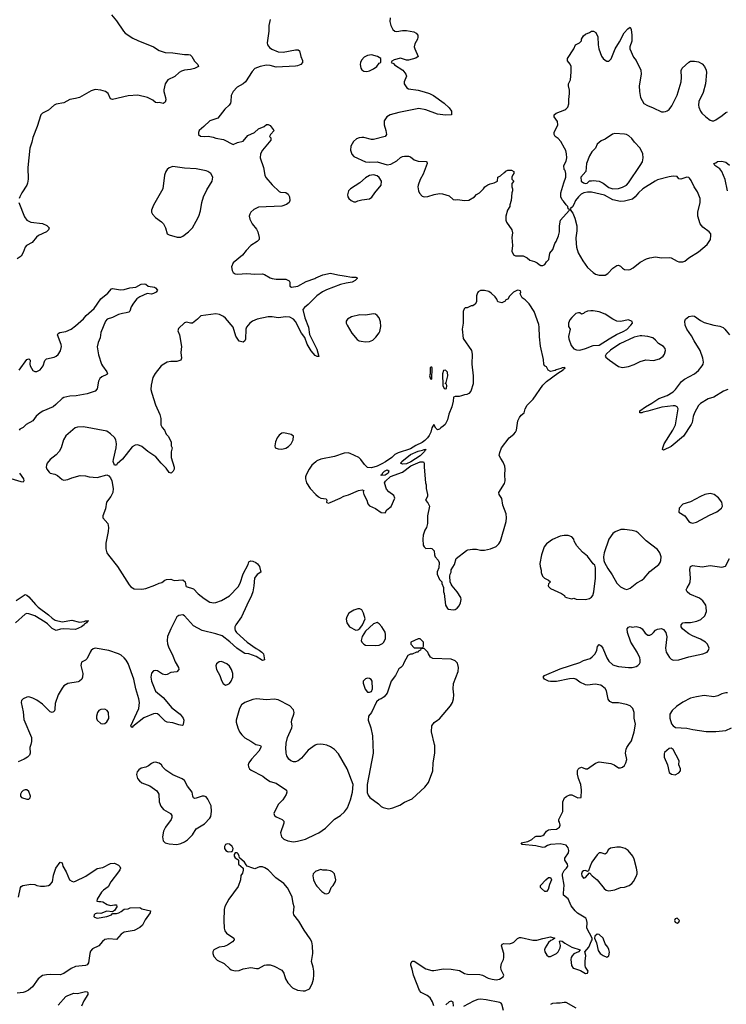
# Model space of a CAD drawing. Header units: inches. Extents: x 1449094 to 1618372, y 389908 to 534307.
# Tile 110 of 256: x 1506955 to 1514216, y 437329 to 447450. Entities that reach past the tile are written whole.
import ezdxf

# ---------------------------------------------------------------- set-up
doc = ezdxf.new("R2010")
doc.units = ezdxf.units.IN
doc.header["$MEASUREMENT"] = 0
for name, color, linetype in [('B5403', 7, 'Continuous'), ('B5404', 7, 'Continuous'), ('B5413', 7, 'Continuous'), ('B5414', 7, 'Continuous')]:
    doc.layers.add(name, color=color, linetype=linetype)

msp = doc.modelspace()

# ---------------------------------------------------------------- linework, layer by layer
at = {"layer": 'B5403', "color": 5}
for points, elevation in [([(1507069, 440000), (1507060, 439970), (1507064, 439910), (1507057, 439890), (1507035, 439870), (1507000, 439850), (1506938, 439822)], 640), ([(1509386, 440000), (1509430, 439990), (1509436, 439975), (1509412, 439930), (1509338, 439850), (1509309, 439810), (1509302, 439790), (1509306, 439770), (1509316, 439750), (1509334, 439734), (1509455, 439675), (1509490, 439643), (1509530, 439619), (1509590, 439601), (1509696, 439530), (1509701, 439510), (1509694, 439486), (1509658, 439430), (1509610, 439382), (1509568, 439290), (1509575, 439270), (1509590, 439257), (1509652, 439230), (1509671, 439211), (1509671, 439190), (1509634, 439090), (1509644, 439050), (1509670, 439028), (1509710, 439010), (1509770, 439000), (1509810, 439005), (1509892, 439028), (1510000, 439077)], 660), ([(1510000, 439996), (1509990, 439992), (1509918, 439942), (1509850, 439858), (1509816, 439830), (1509790, 439821), (1509770, 439821), (1509742, 439830), (1509722, 439850), (1509702, 439882), (1509694, 439910), (1509689, 439970), (1509692, 440000)], 660), ([(1506944, 438430), (1506965, 438530), (1506970, 438539), (1506989, 438550), (1507070, 438563), (1507110, 438561), (1507131, 438551), (1507170, 438543), (1507210, 438543), (1507250, 438551), (1507270, 438561), (1507291, 438589), (1507304, 438656), (1507328, 438730), (1507370, 438791), (1507390, 438782), (1507399, 438750), (1507433, 438690), (1507468, 438610), (1507490, 438593), (1507509, 438589), (1507530, 438594), (1507634, 438646), (1507750, 438726), (1507810, 438736), (1507890, 438775), (1507930, 438781), (1507970, 438759), (1507985, 438745), (1507991, 438730), (1507985, 438710), (1507972, 438690), (1507893, 438587), (1507865, 438535), (1507818, 438502), (1507797, 438483), (1507751, 438410), (1507748, 438390), (1507770, 438384), (1507790, 438387), (1507810, 438383), (1507854, 438354), (1507890, 438344), (1507930, 438353), (1507951, 438351), (1507955, 438330), (1507930, 438294), (1507910, 438279), (1507850, 438285), (1507790, 438262), (1507750, 438265), (1507730, 438258), (1507719, 438250), (1507718, 438230), (1507725, 438225), (1507750, 438216), (1507850, 438233), (1507899, 438250), (1507910, 438261), (1507950, 438263), (1507973, 438270), (1507998, 438282), (1508030, 438307), (1508070, 438311), (1508090, 438319), (1508190, 438323), (1508211, 438311), (1508298, 438290), (1508295, 438270), (1508243, 438197), (1508216, 438143), (1508190, 438120), (1508130, 438089), (1508030, 438070), (1507999, 438050), (1507950, 437996), (1507870, 438002), (1507830, 437994), (1507806, 437974), (1507770, 437931), (1507702, 437898), (1507684, 437876), (1507675, 437850), (1507664, 437756), (1507650, 437735), (1507632, 437728), (1507530, 437718), (1507484, 437696), (1507410, 437647), (1507370, 437632), (1507270, 437636), (1507230, 437633), (1507190, 437624), (1507144, 437590), (1507086, 437510), (1507045, 437475), (1507010, 437456), (1506990, 437450), (1506930, 437445)], 640), ([(1510000, 438696), (1509971, 438669), (1509967, 438650), (1509975, 438610), (1509991, 438570), (1510000, 438557)], 660), ([(1507350, 437319), (1507430, 437408), (1507450, 437420), (1507510, 437444), (1507550, 437439), (1507630, 437459), (1507650, 437457), (1507656, 437450), (1507654, 437430), (1507614, 437366), (1507589, 437310)], 640)]:
    msp.add_lwpolyline(points, dxfattribs=dict(at, elevation=elevation))
at = {"layer": 'B5403', "color": 5, "elevation": 660}
for points in [[(1508350, 439818), (1508330, 439815), (1508310, 439805), (1508280, 439780), (1508252, 439768), (1508204, 439756), (1508180, 439740), (1508163, 439717), (1508157, 439690), (1508165, 439650), (1508185, 439625), (1508210, 439605), (1508293, 439573), (1508364, 439524), (1508384, 439490), (1508388, 439410), (1508404, 439364), (1508433, 439333), (1508505, 439290), (1508518, 439270), (1508519, 439250), (1508513, 439230), (1508455, 439150), (1508432, 439108), (1508422, 439050), (1508430, 439010), (1508450, 438990), (1508490, 438977), (1508570, 438973), (1508610, 438982), (1508650, 438999), (1508681, 439019), (1508730, 439071), (1508770, 439131), (1508856, 439184), (1508910, 439241), (1508919, 439261), (1508926, 439310), (1508923, 439370), (1508890, 439438), (1508870, 439461), (1508850, 439468), (1508830, 439468), (1508769, 439449), (1508750, 439446), (1508742, 439450), (1508733, 439470), (1508729, 439510), (1508679, 439570), (1508649, 439630), (1508626, 439646), (1508530, 439689), (1508457, 439737), (1508427, 439767), (1508413, 439790), (1508390, 439809)], [(1507010, 439535), (1506992, 439528), (1506973, 439510), (1506965, 439490), (1506965, 439470), (1506974, 439454), (1507030, 439436), (1507050, 439437), (1507063, 439450), (1507066, 439470), (1507050, 439516), (1507030, 439533)], [(1509090, 438979), (1509071, 438970), (1509061, 438950), (1509060, 438930), (1509073, 438910), (1509090, 438898), (1509105, 438895), (1509130, 438898), (1509139, 438901), (1509147, 438913), (1509150, 438930), (1509140, 438950), (1509110, 438975)], [(1509190, 438886), (1509170, 438885), (1509159, 438870), (1509160, 438850), (1509170, 438835), (1509198, 438818), (1509203, 438810), (1509204, 438770), (1509250, 438730), (1509252, 438708), (1509244, 438676), (1509227, 438653), (1509223, 438610), (1509200, 438540), (1509105, 438410), (1509065, 438335), (1509056, 438304), (1509052, 438192), (1509055, 438110), (1509063, 438083), (1509081, 438061), (1509156, 438010), (1509159, 437990), (1509141, 437970), (1509090, 437936), (1509056, 437924), (1509005, 437915), (1508951, 437890), (1508939, 437870), (1508939, 437850), (1508950, 437822), (1508984, 437784), (1509055, 437750), (1509113, 437693), (1509130, 437684), (1509170, 437674), (1509210, 437677), (1509250, 437693), (1509330, 437708), (1509390, 437696), (1509410, 437698), (1509470, 437731), (1509490, 437736), (1509530, 437735), (1509570, 437721), (1509650, 437679), (1509671, 437650), (1509687, 437590), (1509711, 437550), (1509760, 437500), (1509810, 437475), (1509867, 437467), (1509890, 437468), (1509932, 437488), (1509961, 437539), (1509973, 437587), (1509978, 437630), (1509977, 437670), (1509971, 437710), (1509955, 437770), (1509969, 437850), (1509963, 437930), (1509956, 437970), (1509941, 438001), (1509878, 438090), (1509825, 438185), (1509773, 438250), (1509769, 438270), (1509777, 438330), (1509766, 438366), (1509756, 438430), (1509736, 438476), (1509707, 438527), (1509670, 438570), (1509589, 438630), (1509510, 438710), (1509473, 438733), (1509450, 438741), (1509419, 438741), (1509370, 438723), (1509350, 438727), (1509294, 438750), (1509281, 438761), (1509267, 438790), (1509215, 438835), (1509210, 438855), (1509198, 438878)]]:
    msp.add_lwpolyline(points, close=True, dxfattribs=at)
at = {"layer": 'B5404', "color": 5}
for points, elevation in [([(1507898, 447498), (1507950, 447439), (1508022, 447330), (1508039, 447310), (1508119, 447259), (1508170, 447234), (1508330, 447172), (1508390, 447134), (1508421, 447121), (1508450, 447112), (1508530, 447109), (1508649, 447091), (1508690, 447093), (1508707, 447087), (1508723, 447070), (1508750, 447023), (1508785, 446990), (1508791, 446970), (1508750, 446947), (1508710, 446938), (1508650, 446932), (1508618, 446922), (1508593, 446907), (1508550, 446867), (1508477, 446830), (1508451, 446790), (1508435, 446730), (1508435, 446710), (1508453, 446650), (1508456, 446625), (1508450, 446602), (1508430, 446589), (1508390, 446597), (1508370, 446594), (1508350, 446599), (1508322, 446622), (1508270, 446650), (1508170, 446675), (1508070, 446668), (1507908, 446628), (1507890, 446636), (1507864, 446690), (1507838, 446710), (1507790, 446725), (1507730, 446731), (1507690, 446718), (1507569, 446649), (1507530, 446638), (1507470, 446629), (1507410, 446596), (1507330, 446581), (1507310, 446572), (1507250, 446519), (1507191, 446489), (1507171, 446470), (1507134, 446350), (1507090, 446238), (1507081, 446190), (1507059, 446130), (1507039, 445930), (1507042, 445810), (1507036, 445770), (1507028, 445750), (1506976, 445670), (1506957, 445630), (1506951, 445610)], 620), ([(1509530, 447450), (1509514, 447390), (1509514, 447330), (1509497, 447210), (1509501, 447190), (1509523, 447163), (1509547, 447147), (1509610, 447120), (1509664, 447116), (1509790, 447141), (1509818, 447138), (1509831, 447130), (1509843, 447070), (1509861, 447030), (1509861, 447010), (1509845, 446990), (1509810, 446975), (1509788, 446972), (1509590, 446963), (1509530, 446979), (1509490, 446981), (1509427, 446970), (1509371, 446949), (1509343, 446917), (1509276, 446810), (1509251, 446790), (1509190, 446756), (1509149, 446710), (1509129, 446670), (1509126, 446610), (1509120, 446590), (1509109, 446571), (1509062, 446530), (1508990, 446439), (1508908, 446410), (1508849, 446351), (1508798, 446310), (1508791, 446291), (1508793, 446270), (1508813, 446253), (1508850, 446248), (1508893, 446253), (1508943, 446243), (1508970, 446231), (1509050, 446218), (1509150, 446165), (1509194, 446186), (1509250, 446201), (1509301, 446259), (1509369, 446290), (1509410, 446326), (1509468, 446350), (1509490, 446372), (1509510, 446372), (1509530, 446362), (1509560, 446320), (1509571, 446310), (1509532, 446270), (1509522, 446250), (1509535, 446235), (1509536, 446210), (1509451, 446110), (1509431, 446070), (1509425, 446030), (1509462, 445930), (1509476, 445850), (1509486, 445826), (1509550, 445751), (1509622, 445682), (1509636, 445676), (1509690, 445673), (1509715, 445655), (1509727, 445630), (1509731, 445590), (1509726, 445570), (1509698, 445550), (1509648, 445532), (1509410, 445522), (1509362, 445498), (1509331, 445470), (1509319, 445450), (1509315, 445430), (1509320, 445400), (1509343, 445350), (1509390, 445296), (1509404, 445270), (1509417, 445210), (1509415, 445190), (1509395, 445170), (1509330, 445130), (1509282, 445078), (1509244, 445030), (1509150, 444949), (1509131, 444910), (1509138, 444870), (1509150, 444850), (1509170, 444838), (1509194, 444834), (1509290, 444840), (1509370, 444835), (1509450, 444837), (1509470, 444832), (1509530, 444797), (1509550, 444790), (1509590, 444784), (1509690, 444783), (1509726, 444766), (1509731, 444750), (1509731, 444710), (1509750, 444699), (1509813, 444710), (1509900, 444760), (1509987, 444790), (1510000, 444796)], 640), ([(1506948, 445570), (1507004, 445424), (1507030, 445388), (1507070, 445370), (1507190, 445355), (1507235, 445335), (1507258, 445310), (1507251, 445290), (1507231, 445270), (1507149, 445231), (1507127, 445213), (1507082, 445158), (1507024, 445130), (1507011, 445110), (1506990, 445055), (1506970, 445019), (1506928, 444990)], 620), ([(1506950, 443847), (1507030, 443958), (1507050, 443962), (1507062, 443950), (1507058, 443910), (1507063, 443890), (1507090, 443845), (1507110, 443833), (1507130, 443832), (1507164, 443850), (1507197, 443890), (1507215, 443945), (1507230, 443965), (1507310, 443979), (1507329, 443990), (1507351, 444009), (1507375, 444045), (1507386, 444090), (1507383, 444110), (1507344, 444210), (1507350, 444225), (1507367, 444233), (1507430, 444245), (1507483, 444270), (1507530, 444304), (1507610, 444376), (1507638, 444410), (1507720, 444480), (1507790, 444579), (1507860, 444640), (1507897, 444683), (1507910, 444687), (1507990, 444674), (1508030, 444676), (1508087, 444693), (1508150, 444699), (1508204, 444730), (1508235, 444735), (1508252, 444730), (1508274, 444710), (1508340, 444700), (1508350, 444694), (1508371, 444670), (1508358, 444650), (1508330, 444634), (1508310, 444629), (1508264, 444636), (1508190, 444601), (1508159, 444581), (1508124, 444536), (1508102, 444498), (1508087, 444453), (1508077, 444443), (1508050, 444435), (1508010, 444431), (1507970, 444419), (1507910, 444389), (1507854, 444370), (1507836, 444350), (1507790, 444234), (1507782, 444178), (1507761, 444130), (1507753, 444087), (1507764, 444004), (1507796, 443910), (1507805, 443890), (1507850, 443830), (1507856, 443810), (1507850, 443803), (1507800, 443780), (1507780, 443760), (1507766, 443734), (1507750, 443655), (1507730, 443630), (1507650, 443603), (1507536, 443584), (1507470, 443580), (1507410, 443565), (1507390, 443555), (1507327, 443493), (1507298, 443470), (1507193, 443427), (1507166, 443410), (1507126, 443374), (1507090, 443327), (1507023, 443290), (1506990, 443259), (1506958, 443242), (1506950, 443229)], 620), ([(1510000, 444602), (1509919, 444521), (1509881, 444490), (1509865, 444470), (1509884, 444384), (1509924, 444290), (1509934, 444214), (1510000, 444082)], 640), ([(1510000, 443994), (1509990, 443999), (1509950, 444045), (1509910, 444114), (1509884, 444184), (1509850, 444228), (1509790, 444348), (1509769, 444370), (1509730, 444393), (1509690, 444396), (1509610, 444385), (1509550, 444395), (1509510, 444395), (1509396, 444370), (1509346, 444350), (1509320, 444330), (1509287, 444290), (1509279, 444270), (1509275, 444165), (1509270, 444148), (1509250, 444135), (1509210, 444146), (1509177, 444197), (1509150, 444290), (1509070, 444383), (1509050, 444400), (1509010, 444418), (1508970, 444425), (1508815, 444405), (1508782, 444370), (1508732, 444330), (1508710, 444329), (1508670, 444342), (1508650, 444334), (1508586, 444274), (1508581, 444250), (1508596, 444210), (1508618, 444090), (1508610, 444030), (1508618, 443970), (1508611, 443950), (1508570, 443935), (1508510, 443935), (1508472, 443928), (1508436, 443910), (1508410, 443890), (1508346, 443814), (1508325, 443770), (1508306, 443694), (1508304, 443650), (1508312, 443612), (1508350, 443490), (1508394, 443390), (1508404, 443350), (1508405, 443285), (1508418, 443258), (1508442, 443230), (1508462, 443190), (1508482, 443170), (1508511, 443110), (1508512, 443070), (1508522, 443050), (1508511, 443009), (1508511, 442950), (1508542, 442850), (1508542, 442830), (1508532, 442810), (1508512, 442790), (1508490, 442795), (1508460, 442840), (1508410, 442890), (1508355, 442955), (1508273, 443010), (1508210, 443062), (1508170, 443078), (1508143, 443077), (1508110, 443058), (1508010, 442932), (1507957, 442883), (1507950, 442869), (1507930, 442869), (1507917, 442910), (1507918, 442930), (1507945, 443050), (1507950, 443090), (1507943, 443130), (1507930, 443155), (1507890, 443194), (1507850, 443220), (1507610, 443263), (1507550, 443261), (1507526, 443254), (1507429, 443171), (1507407, 443130), (1507383, 443050), (1507361, 443010), (1507330, 442976), (1507269, 442930), (1507239, 442890), (1507230, 442870), (1507229, 442850), (1507235, 442830), (1507257, 442797), (1507270, 442788), (1507317, 442777), (1507343, 442763), (1507390, 442724), (1507410, 442717), (1507450, 442723), (1507490, 442740), (1507577, 442763), (1507630, 442762), (1507670, 442750), (1507750, 442744), (1507851, 442771), (1507870, 442762), (1507890, 442742), (1507903, 442710), (1507915, 442630), (1507913, 442590), (1507891, 442550), (1507846, 442490), (1507838, 442422), (1507811, 442350), (1507811, 442330), (1507860, 442270), (1507869, 442230), (1507866, 442190), (1507841, 442070), (1507840, 442010), (1507852, 441970), (1507867, 441947), (1507962, 441830), (1508080, 441640), (1508099, 441619), (1508130, 441599), (1508210, 441596), (1508250, 441603), (1508344, 441636), (1508390, 441659), (1508415, 441665), (1508448, 441690), (1508465, 441695), (1508510, 441699), (1508544, 441684), (1508630, 441692), (1508654, 441670), (1508661, 441630), (1508665, 441625), (1508740, 441600), (1508790, 441549), (1508850, 441500), (1508910, 441462), (1508950, 441454), (1508970, 441458), (1509030, 441478), (1509110, 441528), (1509199, 441621), (1509221, 441659), (1509250, 441753), (1509302, 441850), (1509310, 441878), (1509330, 441887), (1509350, 441883), (1509382, 441870), (1509398, 441858), (1509421, 441830), (1509434, 441770), (1509394, 441746), (1509368, 441710), (1509361, 441630), (1509350, 441568), (1509338, 441530), (1509288, 441432), (1509236, 441310), (1509176, 441230), (1509166, 441210), (1509165, 441190), (1509170, 441170), (1509184, 441150), (1509292, 441050), (1509385, 440985), (1509417, 440970), (1509445, 440950), (1509459, 440930), (1509470, 440869), (1509450, 440863), (1509384, 440904), (1509310, 440930), (1509270, 440936), (1509250, 440945), (1509185, 440990), (1509115, 441055), (1509035, 441115), (1508970, 441137), (1508830, 441170), (1508740, 441220), (1508650, 441323), (1508630, 441332), (1508590, 441326), (1508569, 441310), (1508507, 441190), (1508474, 441110), (1508470, 441070), (1508475, 441035), (1508485, 441005), (1508530, 440910), (1508553, 440850), (1508586, 440790), (1508590, 440770), (1508570, 440746), (1508510, 440738), (1508470, 440718), (1508450, 440714), (1508423, 440723), (1508370, 440756), (1508350, 440760), (1508330, 440757), (1508309, 440731), (1508304, 440690), (1508310, 440650), (1508350, 440549), (1508430, 440483), (1508518, 440378), (1508603, 440310), (1508634, 440270), (1508641, 440250), (1508634, 440206), (1508630, 440198), (1508624, 440196), (1508590, 440200), (1508530, 440222), (1508470, 440230), (1508450, 440240), (1508390, 440300), (1508370, 440313), (1508350, 440319), (1508330, 440315), (1508230, 440272), (1508117, 440183), (1508110, 440173), (1508100, 440180), (1508098, 440190), (1508178, 440370), (1508187, 440430), (1508181, 440470), (1508149, 440570), (1508128, 440670), (1508070, 440832), (1508050, 440867), (1508030, 440890), (1507997, 440917), (1507970, 440932), (1507870, 440964), (1507731, 440989), (1507710, 440983), (1507690, 440965), (1507680, 440950), (1507650, 440884), (1507630, 440865), (1507590, 440846), (1507585, 440810), (1507604, 440730), (1507602, 440690), (1507593, 440670), (1507571, 440650), (1507556, 440644), (1507450, 440627), (1507410, 440604), (1507390, 440579), (1507351, 440510), (1507319, 440421), (1507316, 440364), (1507313, 440347), (1507304, 440336), (1507290, 440329), (1507270, 440336), (1507190, 440414), (1507130, 440456), (1507090, 440477), (1507050, 440489), (1507030, 440486), (1506992, 440468), (1506973, 440450), (1506972, 440430), (1506990, 440336), (1506998, 440258), (1507077, 440070), (1507078, 440030), (1507069, 440000)], 640), ([(1510000, 442906), (1509959, 442870), (1509930, 442830), (1509898, 442770), (1509893, 442750), (1509891, 442730), (1509903, 442690), (1509939, 442630), (1510000, 442570)], 660), ([(1506952, 442790), (1506995, 442730), (1506999, 442710), (1506996, 442704), (1506990, 442697), (1506970, 442701), (1506790, 442753)], 620), ([(1506919, 441481), (1507010, 441540), (1507030, 441535), (1507050, 441517), (1507117, 441437), (1507145, 441410), (1507250, 441333), (1507290, 441297), (1507319, 441279), (1507390, 441261), (1507490, 441276), (1507570, 441258), (1507617, 441263), (1507632, 441272), (1507662, 441270), (1507653, 441267), (1507643, 441250), (1507622, 441238), (1507617, 441230), (1507591, 441210), (1507530, 441182), (1507410, 441190), (1507375, 441185), (1507330, 441171), (1507290, 441191), (1507241, 441241), (1507218, 441258), (1507110, 441322), (1507050, 441344), (1507030, 441346), (1507010, 441340), (1506911, 441250)], 620), ([(1509692, 440000), (1509693, 440013), (1509707, 440070), (1509752, 440170), (1509755, 440190), (1509748, 440228), (1509752, 440252), (1509774, 440310), (1509777, 440330), (1509770, 440356), (1509730, 440397), (1509610, 440457), (1509570, 440465), (1509490, 440460), (1509390, 440468), (1509350, 440462), (1509269, 440431), (1509233, 440407), (1509213, 440370), (1509181, 440250), (1509181, 440230), (1509197, 440170), (1509215, 440130), (1509238, 440098), (1509269, 440069), (1509330, 440035), (1509381, 440001), (1509386, 440000)], 660)]:
    msp.add_lwpolyline(points, dxfattribs=dict(at, elevation=elevation))
for points, elevation in [([(1508530, 445942), (1508490, 445927), (1508470, 445909), (1508457, 445890), (1508442, 445850), (1508427, 445710), (1508330, 445542), (1508311, 445490), (1508311, 445470), (1508319, 445450), (1508350, 445415), (1508412, 445372), (1508434, 445350), (1508453, 445310), (1508471, 445250), (1508490, 445237), (1508575, 445215), (1508610, 445215), (1508630, 445224), (1508690, 445269), (1508730, 445309), (1508770, 445377), (1508795, 445430), (1508814, 445486), (1508827, 445570), (1508843, 445630), (1508878, 445702), (1508934, 445790), (1508941, 445830), (1508919, 445870), (1508890, 445890), (1508870, 445896), (1508770, 445918), (1508650, 445922)], 640), ([(1509670, 443202), (1509650, 443199), (1509620, 443180), (1509601, 443150), (1509583, 443110), (1509578, 443070), (1509582, 443050), (1509610, 443038), (1509650, 443035), (1509690, 443047), (1509717, 443063), (1509745, 443090), (1509765, 443130), (1509769, 443169), (1509746, 443186)], 660), ([(1509030, 440854), (1509005, 440850), (1508979, 440830), (1508971, 440809), (1508979, 440770), (1509011, 440710), (1509030, 440658), (1509047, 440627), (1509070, 440611), (1509090, 440615), (1509110, 440627), (1509130, 440651), (1509147, 440693), (1509147, 440730), (1509131, 440770), (1509110, 440804), (1509083, 440830)], 660), ([(1507830, 440361), (1507790, 440359), (1507770, 440349), (1507755, 440330), (1507744, 440290), (1507744, 440270), (1507751, 440250), (1507790, 440216), (1507810, 440211), (1507830, 440217), (1507850, 440231), (1507870, 440265), (1507869, 440329), (1507854, 440350)], 660)]:
    msp.add_lwpolyline(points, close=True, dxfattribs=dict(at, elevation=elevation))
at = {"layer": 'B5413', "color": 5}
for points, elevation in [([(1510000, 439077), (1510030, 439090), (1510099, 439141), (1510190, 439232), (1510251, 439269), (1510293, 439307), (1510323, 439350), (1510353, 439430), (1510375, 439510), (1510382, 439590), (1510320, 439750), (1510230, 439905), (1510189, 439949), (1510150, 439976), (1510110, 439994), (1510074, 440000)], 660), ([(1510013, 440000), (1510010, 440000), (1510000, 439996)], 660), ([(1510584, 440000), (1510587, 439910), (1510526, 439590), (1510525, 439505), (1510537, 439477), (1510555, 439455), (1510641, 439390), (1510670, 439363), (1510690, 439351), (1510730, 439341), (1510750, 439339), (1510790, 439347), (1510863, 439377), (1510910, 439406), (1510990, 439441), (1511119, 439561), (1511155, 439610), (1511200, 439730), (1511204, 439810), (1511222, 439910), (1511222, 439990), (1511219, 440000)], 660), ([(1511210, 437313), (1511196, 437356), (1511175, 437395), (1511141, 437421), (1511081, 437450), (1511063, 437470), (1511001, 437630), (1510989, 437689), (1510975, 437730), (1510975, 437750), (1510990, 437772), (1511010, 437771), (1511130, 437695), (1511190, 437675), (1511210, 437675), (1511310, 437695), (1511390, 437691), (1511476, 437676), (1511526, 437646), (1511558, 437638), (1511684, 437636), (1511710, 437628), (1511770, 437599), (1511810, 437588), (1511850, 437582), (1511887, 437587), (1511922, 437610), (1511929, 437630), (1511904, 437684), (1511901, 437710), (1511908, 437750), (1511927, 437790), (1511932, 437810), (1511930, 437850), (1511907, 437930), (1511913, 437947), (1511930, 437955), (1511989, 437951), (1512020, 437960), (1512033, 437967), (1512070, 438005), (1512090, 438016), (1512110, 438016), (1512228, 437988), (1512268, 437988), (1512330, 438007), (1512410, 438022), (1512454, 438010), (1512432, 437990), (1512415, 437985), (1512390, 437965), (1512356, 437910), (1512348, 437890), (1512351, 437870), (1512373, 437833), (1512390, 437819), (1512410, 437822), (1512470, 437852), (1512490, 437869), (1512510, 437910), (1512512, 437932), (1512504, 437976), (1512510, 437982), (1512530, 437979), (1512556, 437956), (1512630, 437917), (1512716, 437890), (1512699, 437870), (1512651, 437849), (1512632, 437828), (1512623, 437810), (1512620, 437790), (1512627, 437727), (1512642, 437702), (1512656, 437696), (1512717, 437677), (1512770, 437645), (1512791, 437650), (1512798, 437670), (1512771, 437710), (1512767, 437727), (1512766, 437774), (1512773, 437830), (1512764, 437870), (1512804, 437916), (1512830, 437982), (1512838, 437990), (1512838, 438010), (1512784, 438110), (1512787, 438170), (1512781, 438201), (1512774, 438214), (1512687, 438267), (1512664, 438290), (1512621, 438341), (1512592, 438412), (1512544, 438450), (1512542, 438470), (1512552, 438552), (1512532, 438648), (1512532, 438670), (1512550, 438706), (1512576, 438730), (1512587, 438750), (1512584, 438770), (1512557, 438810), (1512556, 438830), (1512594, 438886), (1512597, 438910), (1512590, 438939), (1512570, 438965), (1512510, 438980), (1512409, 438971), (1512379, 438961), (1512350, 438944), (1512330, 438941), (1512258, 438958), (1512118, 438970), (1512109, 438990), (1512176, 439004), (1512217, 439023), (1512250, 439050), (1512264, 439056), (1512310, 439058), (1512330, 439065), (1512345, 439075), (1512370, 439108), (1512390, 439122), (1512413, 439127), (1512470, 439130), (1512501, 439150), (1512509, 439170), (1512502, 439202), (1512495, 439210), (1512495, 439230), (1512535, 439310), (1512535, 439410), (1512555, 439450), (1512578, 439470), (1512610, 439481), (1512630, 439481), (1512690, 439452), (1512726, 439454), (1512729, 439531), (1512721, 439590), (1512697, 439650), (1512686, 439694), (1512689, 439731), (1512695, 439745), (1512705, 439755), (1512730, 439765), (1512770, 439751), (1512790, 439751), (1512872, 439808), (1512910, 439821), (1513030, 439804), (1513065, 439790), (1513110, 439761), (1513130, 439758), (1513150, 439765), (1513170, 439785), (1513185, 439810), (1513196, 439844), (1513182, 439910), (1513186, 439950), (1513193, 439970), (1513216, 440000)], 640), ([(1510000, 438557), (1510010, 438543), (1510061, 438490), (1510090, 438467), (1510110, 438463), (1510128, 438470), (1510138, 438482), (1510155, 438530), (1510175, 438550), (1510202, 438590), (1510204, 438610), (1510189, 438670), (1510170, 438689), (1510150, 438702), (1510110, 438709), (1510069, 438709), (1510050, 438715), (1510002, 438698), (1510000, 438696)], 660), ([(1511413, 437310), (1511409, 437350), (1511390, 437361), (1511370, 437355), (1511336, 437324)], 640), ([(1511926, 437266), (1511911, 437331), (1511902, 437342), (1511889, 437348), (1511750, 437376), (1511690, 437383), (1511662, 437378), (1511619, 437361), (1511515, 437305)], 640), ([(1512672, 437290), (1512570, 437346), (1512550, 437348), (1512510, 437339), (1512470, 437342), (1512430, 437336), (1512410, 437326)], 640)]:
    msp.add_lwpolyline(points, dxfattribs=dict(at, elevation=elevation))
at = {"layer": 'B5413', "color": 5, "elevation": 640}
for points in [[(1513650, 439962), (1513630, 439959), (1513582, 439918), (1513577, 439903), (1513579, 439870), (1513611, 439790), (1513630, 439711), (1513653, 439693), (1513690, 439687), (1513730, 439707), (1513745, 439730), (1513745, 439750), (1513729, 439790), (1513733, 439830), (1513670, 439948)], [(1513090, 438943), (1513025, 438935), (1513004, 438916), (1512990, 438885), (1512970, 438872), (1512930, 438887), (1512910, 438885), (1512890, 438867), (1512836, 438790), (1512816, 438750), (1512800, 438700), (1512790, 438695), (1512770, 438703), (1512750, 438702), (1512734, 438690), (1512728, 438670), (1512733, 438650), (1512750, 438627), (1512770, 438631), (1512810, 438682), (1512839, 438650), (1512890, 438610), (1512961, 438521), (1512983, 438503), (1513010, 438496), (1513070, 438507), (1513130, 438530), (1513170, 438532), (1513220, 438550), (1513247, 438570), (1513262, 438590), (1513290, 438641), (1513299, 438670), (1513301, 438690), (1513295, 438730), (1513270, 438821), (1513255, 438850), (1513208, 438910), (1513177, 438930), (1513130, 438943)], [(1512370, 438489), (1512350, 438489), (1512318, 438518), (1512308, 438530), (1512308, 438550), (1512362, 438610), (1512390, 438631), (1512410, 438631), (1512419, 438610), (1512398, 438562), (1512387, 438510)], [(1513710, 438214), (1513690, 438208), (1513683, 438190), (1513690, 438172), (1513710, 438162), (1513728, 438172), (1513734, 438190), (1513733, 438193)], [(1512890, 438049), (1512865, 438030), (1512862, 438010), (1512881, 437961), (1512901, 437881), (1512922, 437850), (1512950, 437829), (1512990, 437815), (1513010, 437827), (1513016, 437864), (1513011, 437891), (1512998, 437918), (1512971, 437950), (1512950, 438009), (1512910, 438045)]]:
    msp.add_lwpolyline(points, close=True, dxfattribs=at)
at = {"layer": 'B5414', "color": 5}
for points, elevation in [([(1510764, 447470), (1510759, 447430), (1510768, 447390), (1510790, 447350), (1510810, 447333), (1510830, 447328), (1510890, 447338), (1510930, 447339), (1511004, 447324), (1511030, 447311), (1511046, 447290), (1511047, 447270), (1511042, 447250), (1511017, 447203), (1511010, 447170), (1511015, 447150), (1511051, 447070), (1511027, 447053), (1510950, 447034), (1510930, 447034), (1510870, 447055), (1510804, 447036), (1510778, 447022), (1510774, 447010), (1510798, 446998), (1510806, 446986), (1510891, 446931), (1510925, 446890), (1510931, 446870), (1510905, 446810), (1510905, 446790), (1510932, 446750), (1510950, 446738), (1511050, 446724), (1511110, 446708), (1511165, 446690), (1511206, 446670), (1511318, 446590), (1511370, 446542), (1511391, 446510), (1511392, 446470), (1511330, 446469), (1511250, 446479), (1511130, 446522), (1511056, 446536), (1510850, 446495), (1510761, 446470), (1510727, 446450), (1510701, 446410), (1510699, 446370), (1510718, 446310), (1510724, 446270), (1510711, 446250), (1510590, 446218), (1510570, 446218), (1510490, 446240), (1510470, 446240), (1510444, 446236), (1510416, 446224), (1510384, 446196), (1510359, 446150), (1510356, 446110), (1510367, 446067), (1510390, 446043), (1510510, 445990), (1510550, 445984), (1510627, 445987), (1510730, 445956), (1510770, 445964), (1510830, 445999), (1510870, 446034), (1510890, 446044), (1510910, 446047), (1510950, 446047), (1510970, 446041), (1511010, 446010), (1511050, 445995), (1511133, 445993), (1511138, 445990), (1511143, 445970), (1511100, 445860), (1511072, 445808), (1511051, 445750), (1511048, 445730), (1511053, 445690), (1511065, 445665), (1511090, 445635), (1511110, 445628), (1511150, 445633), (1511214, 445654), (1511270, 445662), (1511301, 445661), (1511370, 445639), (1511410, 445603), (1511430, 445597), (1511450, 445602), (1511530, 445590), (1511570, 445596), (1511630, 445630), (1511650, 445651), (1511682, 445670), (1511722, 445710), (1511735, 445730), (1511767, 445753), (1511790, 445763), (1511830, 445771), (1511866, 445790), (1511868, 445830), (1511896, 445844), (1511930, 445874), (1511942, 445878), (1511950, 445894), (1511970, 445902), (1512010, 445902), (1512034, 445890), (1512034, 445870), (1512024, 445856), (1512014, 445830), (1512014, 445810), (1512034, 445790), (1512013, 445767), (1512011, 445730), (1512018, 445710), (1512018, 445690), (1512011, 445669), (1512005, 445590), (1511992, 445548), (1511991, 445530), (1511967, 445493), (1511951, 445430), (1511951, 445390), (1511958, 445370), (1512011, 445290), (1512020, 445260), (1512011, 445210), (1512018, 445130), (1512012, 445070), (1512030, 445034), (1512050, 445022), (1512130, 445022), (1512170, 445002), (1512198, 444978), (1512245, 444965), (1512274, 444950), (1512292, 444932), (1512310, 444922), (1512330, 444922), (1512350, 444932), (1512370, 444962), (1512394, 444986), (1512402, 445050), (1512434, 445086), (1512455, 445150), (1512469, 445170), (1512493, 445227), (1512504, 445270), (1512503, 445330), (1512514, 445390), (1512539, 445421), (1512606, 445490), (1512602, 445502), (1512590, 445506), (1512588, 445530), (1512570, 445548), (1512545, 445585), (1512530, 445598), (1512515, 445630), (1512515, 445670), (1512546, 445774), (1512569, 445831), (1512569, 445870), (1512559, 445899), (1512549, 445910), (1512548, 445950), (1512570, 445994), (1512577, 446030), (1512574, 446070), (1512566, 446106), (1512554, 446130), (1512516, 446196), (1512489, 446229), (1512458, 446250), (1512449, 446269), (1512449, 446290), (1512485, 446370), (1512482, 446402), (1512449, 446450), (1512449, 446470), (1512469, 446490), (1512556, 446524), (1512569, 446530), (1512589, 446550), (1512597, 446583), (1512597, 446630), (1512605, 446690), (1512605, 446725), (1512594, 446770), (1512594, 446790), (1512614, 446830), (1512624, 446910), (1512622, 446970), (1512612, 446992), (1512586, 447026), (1512584, 447050), (1512649, 447151), (1512668, 447190), (1512708, 447212), (1512728, 447232), (1512729, 447251), (1512750, 447282), (1512770, 447302), (1512810, 447318), (1512830, 447331), (1512851, 447331), (1512877, 447317), (1512895, 447275), (1512899, 447190), (1512907, 447150), (1512935, 447075), (1512951, 447051), (1512970, 447032), (1512990, 447022), (1513010, 447022), (1513033, 447047), (1513076, 447150), (1513119, 447221), (1513167, 447313), (1513203, 447357), (1513230, 447374), (1513238, 447350), (1513247, 447290), (1513246, 447254), (1513245, 447230), (1513225, 447170), (1513225, 447150), (1513263, 447063), (1513291, 447030), (1513339, 446930), (1513340, 446890), (1513322, 446770), (1513323, 446710), (1513336, 446650), (1513370, 446588), (1513406, 446566), (1513465, 446545), (1513550, 446504), (1513570, 446502), (1513590, 446505), (1513610, 446513), (1513630, 446528), (1513656, 446564), (1513690, 446631), (1513710, 446675), (1513753, 446810), (1513757, 446857), (1513753, 446927), (1513764, 446950), (1513830, 447014), (1513850, 447022), (1513890, 447023), (1513930, 447016), (1513970, 446995), (1513993, 446970), (1514010, 446931), (1514012, 446908), (1514003, 446790), (1513979, 446701), (1513934, 446610), (1513931, 446570), (1513934, 446550), (1513951, 446510), (1513965, 446490), (1514005, 446450), (1514050, 446418), (1514070, 446411), (1514090, 446411), (1514110, 446419), (1514175, 446465), (1514210, 446495), (1514230, 446502)], 660), ([(1514230, 445692), (1514206, 445806), (1514172, 445890), (1514150, 445915), (1514098, 445950), (1514088, 445970), (1514110, 445978), (1514127, 445993), (1514170, 445996), (1514210, 445985), (1514250, 445955)], 640), ([(1510000, 444796), (1510070, 444827), (1510150, 444845), (1510226, 444826), (1510290, 444818), (1510370, 444802), (1510410, 444803), (1510419, 444799), (1510423, 444790), (1510404, 444770), (1510371, 444750), (1510310, 444742), (1510253, 444727), (1510107, 444673), (1510067, 444653), (1510009, 444611), (1510000, 444602)], 640), ([(1510000, 442570), (1510025, 442545), (1510050, 442530), (1510105, 442525), (1510111, 442511), (1510107, 442490), (1510110, 442486), (1510130, 442481), (1510146, 442486), (1510249, 442530), (1510287, 442553), (1510334, 442566), (1510438, 442610), (1510476, 442616), (1510492, 442610), (1510485, 442595), (1510491, 442570), (1510523, 442510), (1510534, 442474), (1510550, 442451), (1510610, 442426), (1510670, 442385), (1510710, 442382), (1510729, 442411), (1510774, 442446), (1510809, 442530), (1510799, 442559), (1510750, 442595), (1510725, 442625), (1510704, 442690), (1510713, 442707), (1510766, 442754), (1510890, 442799), (1510975, 442865), (1511070, 442905), (1511105, 442905), (1511111, 442891), (1511111, 442849), (1511126, 442690), (1511131, 442670), (1511131, 442630), (1511146, 442570), (1511146, 442550), (1511125, 442510), (1511150, 442482), (1511166, 442450), (1511145, 442350), (1511145, 442270), (1511136, 442230), (1511119, 442201), (1511101, 442150), (1511097, 442110), (1511102, 442050), (1511111, 442031), (1511130, 442015), (1511178, 442018), (1511190, 442014), (1511214, 441990), (1511218, 441950), (1511225, 441930), (1511255, 441895), (1511265, 441870), (1511264, 441816), (1511245, 441775), (1511245, 441750), (1511270, 441694), (1511292, 441672), (1511293, 441653), (1511312, 441612), (1511312, 441570), (1511318, 441550), (1511331, 441430), (1511350, 441398), (1511362, 441390), (1511410, 441383), (1511430, 441387), (1511450, 441401), (1511470, 441425), (1511486, 441454), (1511493, 441490), (1511489, 441510), (1511450, 441568), (1511398, 441630), (1511388, 441648), (1511378, 441670), (1511375, 441730), (1511378, 441750), (1511388, 441772), (1511390, 441794), (1511422, 441850), (1511442, 441910), (1511546, 441994), (1511560, 442000), (1511610, 442007), (1511650, 442006), (1511690, 441996), (1511730, 441997), (1511795, 442010), (1511850, 442033), (1511878, 442062), (1511895, 442090), (1511956, 442290), (1511959, 442330), (1511953, 442370), (1511921, 442461), (1511909, 442529), (1511882, 442570), (1511879, 442590), (1511937, 442683), (1511943, 442710), (1511939, 442770), (1511944, 442830), (1511939, 442859), (1511923, 442903), (1511899, 442939), (1511884, 442970), (1511890, 443002), (1511907, 443050), (1511985, 443150), (1512032, 443188), (1512049, 443210), (1512061, 443230), (1512075, 443325), (1512090, 443361), (1512110, 443386), (1512139, 443410), (1512149, 443450), (1512170, 443487), (1512233, 443550), (1512330, 443694), (1512369, 443731), (1512484, 443816), (1512539, 443850), (1512542, 443858), (1512561, 443870), (1512555, 443875), (1512530, 443872), (1512516, 443864), (1512469, 443851), (1512457, 443843), (1512410, 443834), (1512386, 443846), (1512370, 443882), (1512349, 443890), (1512341, 443910), (1512337, 443957), (1512307, 444093), (1512296, 444190), (1512295, 444290), (1512290, 444318), (1512242, 444450), (1512190, 444528), (1512148, 444570), (1512118, 444590), (1512098, 444630), (1512106, 444650), (1512102, 444662), (1512087, 444667), (1512070, 444668), (1512030, 444648), (1511990, 444608), (1511970, 444578), (1511951, 444569), (1511944, 444556), (1511910, 444538), (1511870, 444549), (1511857, 444577), (1511840, 444600), (1511800, 444640), (1511776, 444656), (1511730, 444667), (1511690, 444665), (1511667, 444653), (1511659, 444641), (1511651, 444610), (1511650, 444550), (1511636, 444524), (1511612, 444508), (1511593, 444507), (1511552, 444488), (1511533, 444487), (1511524, 444476), (1511512, 444450), (1511511, 444331), (1511503, 444270), (1511511, 444171), (1511598, 444050), (1511606, 444010), (1511601, 443910), (1511615, 443790), (1511614, 443706), (1511591, 443630), (1511570, 443608), (1511550, 443598), (1511525, 443595), (1511497, 443583), (1511470, 443578), (1511430, 443578), (1511414, 443570), (1511411, 443530), (1511395, 443470), (1511365, 443395), (1511350, 443338), (1511327, 443290), (1511307, 443270), (1511284, 443256), (1511270, 443242), (1511250, 443234), (1511232, 443250), (1511210, 443289), (1511190, 443254), (1511181, 443210), (1511164, 443176), (1511146, 443150), (1511117, 443123), (1511090, 443105), (1511027, 443073), (1510970, 443037), (1510844, 442996), (1510810, 442980), (1510780, 442950), (1510714, 442906), (1510677, 442883), (1510630, 442862), (1510570, 442844), (1510528, 442848), (1510497, 442877), (1510462, 442930), (1510439, 442950), (1510350, 442992), (1510330, 442997), (1510290, 442995), (1510190, 442960), (1510050, 442933), (1510010, 442915), (1510000, 442906)], 660), ([(1514233, 443647), (1514188, 443632), (1514090, 443569), (1514030, 443553), (1513950, 443505), (1513930, 443484), (1513888, 443410), (1513875, 443370), (1513865, 443310), (1513856, 443290), (1513777, 443170), (1513650, 443064), (1513570, 443025), (1513562, 443030), (1513563, 443050), (1513578, 443090), (1513668, 443232), (1513694, 443286), (1513720, 443430), (1513721, 443450), (1513713, 443470), (1513690, 443481), (1513670, 443482), (1513553, 443467), (1513410, 443424), (1513363, 443417), (1513349, 443409), (1513328, 443410), (1513329, 443429), (1513385, 443470), (1513452, 443508), (1513523, 443557), (1513610, 443588), (1513670, 443623), (1513693, 443647), (1513755, 443730), (1513787, 443753), (1513890, 443810), (1513930, 443845), (1513968, 443890), (1513979, 443910), (1513983, 443930), (1513974, 443970), (1513948, 444050), (1513887, 444147), (1513860, 444200), (1513810, 444270), (1513794, 444310), (1513789, 444350), (1513796, 444370), (1513830, 444397), (1513870, 444406), (1513890, 444401), (1513950, 444356), (1513990, 444336), (1514090, 444308), (1514150, 444300), (1514185, 444285), (1514203, 444270), (1514215, 444250), (1514250, 444211)], 640), ([(1510000, 444082), (1510010, 444062), (1510030, 443986), (1510012, 443988), (1510000, 443994)], 640), ([(1513216, 440000), (1513243, 440037), (1513271, 440129), (1513282, 440210), (1513271, 440271), (1513270, 440330), (1513257, 440370), (1513230, 440396), (1513190, 440411), (1513110, 440427), (1513047, 440427), (1513020, 440440), (1513004, 440464), (1512986, 440550), (1512970, 440576), (1512928, 440608), (1512870, 440619), (1512790, 440610), (1512770, 440612), (1512710, 440641), (1512671, 440671), (1512650, 440677), (1512604, 440676), (1512470, 440646), (1512410, 440647), (1512388, 440650), (1512348, 440670), (1512335, 440690), (1512348, 440710), (1512510, 440776), (1512710, 440843), (1512750, 440862), (1512816, 440884), (1512839, 440901), (1512869, 440931), (1512887, 440970), (1512892, 441008), (1512910, 441026), (1512930, 441015), (1512948, 440990), (1512990, 440890), (1513010, 440855), (1513050, 440820), (1513070, 440810), (1513110, 440802), (1513210, 440790), (1513250, 440790), (1513290, 440800), (1513309, 440810), (1513326, 440830), (1513330, 440842), (1513331, 440870), (1513327, 440890), (1513301, 440950), (1513235, 441050), (1513200, 441150), (1513197, 441190), (1513210, 441206), (1513229, 441211), (1513250, 441207), (1513290, 441211), (1513330, 441203), (1513351, 441190), (1513383, 441143), (1513410, 441123), (1513430, 441124), (1513450, 441135), (1513469, 441150), (1513490, 441176), (1513510, 441186), (1513550, 441191), (1513570, 441182), (1513595, 441150), (1513605, 441105), (1513593, 440990), (1513599, 440950), (1513632, 440892), (1513650, 440875), (1513670, 440866), (1513730, 440869), (1513830, 440900), (1513974, 440930), (1514020, 440950), (1514035, 440970), (1514040, 440990), (1514024, 441030), (1514004, 441050), (1513950, 441083), (1513870, 441116), (1513830, 441138), (1513786, 441170), (1513765, 441190), (1513753, 441210), (1513753, 441230), (1513770, 441251), (1513790, 441255), (1513850, 441254), (1513913, 441267), (1513955, 441285), (1513997, 441323), (1514013, 441367), (1514011, 441410), (1514005, 441430), (1513975, 441475), (1513942, 441502), (1513843, 441543), (1513813, 441570), (1513805, 441590), (1513813, 441610), (1513840, 441650), (1513845, 441670), (1513850, 441710), (1513842, 441798), (1513850, 441830), (1513870, 441838), (1513970, 441826), (1514050, 441838), (1514170, 441821), (1514209, 441831), (1514249, 441910)], 640), ([(1511219, 440000), (1511186, 440130), (1511189, 440190), (1511216, 440224), (1511248, 440250), (1511270, 440262), (1511383, 440397), (1511402, 440430), (1511412, 440470), (1511416, 440510), (1511410, 440570), (1511412, 440628), (1511461, 440750), (1511465, 440790), (1511454, 440834), (1511430, 440861), (1511390, 440878), (1511202, 440882), (1511178, 440898), (1511155, 440930), (1511148, 440950), (1511110, 440986), (1511078, 440982), (1511074, 440970), (1511058, 440962), (1511050, 440948), (1511033, 440947), (1510990, 440928), (1510970, 440928), (1510945, 440915), (1510902, 440838), (1510891, 440810), (1510872, 440790), (1510850, 440778), (1510818, 440710), (1510772, 440650), (1510730, 440528), (1510702, 440490), (1510670, 440469), (1510650, 440462), (1510621, 440439), (1510571, 440330), (1510538, 440290), (1510536, 440250), (1510565, 440170), (1510581, 440090), (1510584, 440000)], 660), ([(1514230, 440531), (1514210, 440530), (1514170, 440519), (1514130, 440500), (1514090, 440491), (1513990, 440502), (1513911, 440491), (1513850, 440475), (1513770, 440436), (1513706, 440390), (1513659, 440350), (1513636, 440310), (1513636, 440270), (1513653, 440213), (1513670, 440191), (1513694, 440174), (1513810, 440168), (1513873, 440153), (1514010, 440133), (1514110, 440132), (1514210, 440144), (1514270, 440170)], 640), ([(1510074, 440000), (1510050, 440004), (1510013, 440000)], 660)]:
    msp.add_lwpolyline(points, dxfattribs=dict(at, elevation=elevation))
at = {"layer": 'B5414', "color": 5, "elevation": 660}
for points in [[(1510570, 447087), (1510530, 447083), (1510494, 447066), (1510467, 447033), (1510456, 447010), (1510453, 446990), (1510462, 446950), (1510470, 446935), (1510490, 446920), (1510523, 446917), (1510550, 446924), (1510590, 446943), (1510624, 446970), (1510650, 447002), (1510666, 447010), (1510666, 447050), (1510632, 447072)], [(1513070, 446280), (1513046, 446274), (1512970, 446221), (1512930, 446205), (1512890, 446170), (1512871, 446130), (1512835, 446090), (1512811, 446050), (1512781, 445970), (1512772, 445888), (1512722, 445830), (1512725, 445790), (1512750, 445771), (1512770, 445765), (1512786, 445770), (1512810, 445794), (1512830, 445792), (1512850, 445798), (1512909, 445791), (1512950, 445770), (1513010, 445725), (1513050, 445710), (1513110, 445713), (1513150, 445728), (1513190, 445748), (1513210, 445771), (1513331, 445950), (1513354, 445990), (1513361, 446030), (1513358, 446070), (1513332, 446130), (1513272, 446192), (1513245, 446230), (1513216, 446256), (1513190, 446270), (1513170, 446274)], [(1510590, 445855), (1510550, 445848), (1510510, 445825), (1510450, 445773), (1510355, 445710), (1510335, 445690), (1510325, 445650), (1510328, 445630), (1510339, 445610), (1510361, 445590), (1510390, 445579), (1510410, 445579), (1510430, 445586), (1510470, 445599), (1510550, 445608), (1510574, 445626), (1510604, 445670), (1510669, 445750), (1510672, 445790), (1510650, 445829), (1510630, 445843)], [(1513670, 445842), (1513630, 445836), (1513510, 445802), (1513485, 445790), (1513359, 445710), (1513313, 445670), (1513281, 445630), (1513254, 445606), (1513170, 445584), (1513130, 445581), (1513050, 445599), (1512965, 445645), (1512830, 445677), (1512790, 445677), (1512751, 445669), (1512724, 445656), (1512696, 445630), (1512666, 445590), (1512651, 445549), (1512635, 445525), (1512614, 445510), (1512614, 445490), (1512640, 445460), (1512661, 445410), (1512681, 445330), (1512682, 445278), (1512671, 445209), (1512672, 445150), (1512676, 445110), (1512694, 445054), (1512742, 444970), (1512790, 444903), (1512850, 444851), (1512874, 444834), (1512910, 444822), (1512970, 444825), (1512998, 444842), (1513050, 444896), (1513090, 444924), (1513110, 444927), (1513130, 444916), (1513150, 444895), (1513170, 444883), (1513210, 444877), (1513230, 444883), (1513260, 444900), (1513330, 444956), (1513395, 444990), (1513430, 445002), (1513490, 445011), (1513550, 445001), (1513630, 445005), (1513650, 445001), (1513710, 444968), (1513730, 444962), (1513770, 444959), (1513792, 444968), (1513830, 445001), (1513930, 445063), (1514020, 445140), (1514053, 445190), (1514059, 445230), (1514056, 445250), (1514042, 445270), (1513976, 445316), (1513949, 445350), (1513924, 445430), (1513924, 445470), (1513949, 445570), (1513947, 445610), (1513919, 445679), (1513887, 445730), (1513856, 445796), (1513839, 445819), (1513830, 445827), (1513810, 445830), (1513749, 445809), (1513730, 445814), (1513710, 445837)], [(1510590, 444426), (1510510, 444412), (1510450, 444415), (1510366, 444394), (1510323, 444370), (1510311, 444350), (1510311, 444330), (1510320, 444310), (1510367, 444227), (1510424, 444164), (1510445, 444150), (1510464, 444144), (1510510, 444138), (1510550, 444143), (1510583, 444157), (1510615, 444185), (1510649, 444230), (1510655, 444245), (1510665, 444295), (1510664, 444344), (1510650, 444384), (1510630, 444409), (1510610, 444421)], [(1512823, 444457), (1512790, 444452), (1512761, 444439), (1512750, 444430), (1512730, 444424), (1512710, 444435), (1512697, 444437), (1512670, 444429), (1512628, 444390), (1512610, 444364), (1512596, 444330), (1512596, 444296), (1512611, 444270), (1512594, 444194), (1512599, 444170), (1512622, 444102), (1512650, 444068), (1512676, 444056), (1512710, 444053), (1512770, 444069), (1512850, 444100), (1512910, 444103), (1513014, 444170), (1513088, 444212), (1513157, 444243), (1513194, 444266), (1513235, 444310), (1513252, 444330), (1513249, 444349), (1513210, 444363), (1513130, 444348), (1513090, 444352), (1513049, 444370), (1512970, 444423), (1512910, 444445), (1512850, 444456)], [(1513350, 444201), (1513330, 444199), (1513270, 444186), (1513122, 444118), (1513026, 444054), (1512981, 444010), (1512971, 443990), (1512980, 443980), (1513015, 443950), (1513110, 443885), (1513150, 443873), (1513210, 443885), (1513270, 443905), (1513330, 443936), (1513390, 443952), (1513470, 443945), (1513530, 443963), (1513569, 443990), (1513583, 444010), (1513592, 444050), (1513589, 444070), (1513570, 444089), (1513520, 444120), (1513490, 444156), (1513460, 444180), (1513410, 444193)], [(1511190, 443878), (1511182, 443878), (1511174, 443870), (1511174, 443810), (1511165, 443790), (1511178, 443758), (1511190, 443754), (1511194, 443870)], [(1511330, 443848), (1511310, 443842), (1511299, 443810), (1511302, 443690), (1511318, 443658), (1511330, 443654), (1511342, 443658), (1511346, 443690), (1511342, 443702), (1511326, 443710), (1511338, 443722), (1511355, 443790), (1511350, 443826)], [(1510890, 442881), (1510869, 442890), (1510879, 442901), (1510881, 442910), (1510970, 442980), (1511050, 443016), (1511096, 443024), (1511110, 443032), (1511131, 443031), (1511118, 443022), (1511115, 443010), (1511072, 442968), (1510976, 442904), (1510930, 442886)], [(1510670, 442766), (1510669, 442770), (1510682, 442778), (1510682, 442790), (1510704, 442810), (1510730, 442821), (1510750, 442812), (1510742, 442790), (1510710, 442769)], [(1514050, 442581), (1513996, 442570), (1513950, 442550), (1513850, 442494), (1513771, 442470), (1513731, 442430), (1513730, 442386), (1513790, 442351), (1513832, 442292), (1513850, 442280), (1513870, 442275), (1513910, 442284), (1514044, 442356), (1514119, 442390), (1514167, 442430), (1514176, 442450), (1514172, 442490), (1514136, 442536), (1514093, 442570)], [(1513170, 442210), (1513132, 442208), (1513075, 442185), (1513051, 442169), (1513010, 442110), (1512963, 441970), (1512956, 441930), (1512957, 441890), (1512964, 441870), (1512998, 441810), (1513043, 441743), (1513090, 441657), (1513130, 441620), (1513170, 441599), (1513194, 441594), (1513230, 441605), (1513298, 441662), (1513350, 441690), (1513373, 441710), (1513430, 441777), (1513524, 441850), (1513538, 441870), (1513544, 441890), (1513548, 441930), (1513535, 441970), (1513510, 442005), (1513394, 442094), (1513310, 442176), (1513290, 442189), (1513250, 442199)], [(1512550, 442149), (1512510, 442141), (1512430, 442105), (1512370, 442061), (1512344, 442030), (1512316, 441950), (1512301, 441859), (1512303, 441830), (1512314, 441790), (1512314, 441766), (1512326, 441730), (1512349, 441709), (1512391, 441690), (1512411, 441670), (1512390, 441650), (1512386, 441630), (1512390, 441624), (1512410, 441603), (1512522, 441550), (1512554, 441530), (1512558, 441518), (1512574, 441510), (1512630, 441498), (1512650, 441502), (1512672, 441492), (1512770, 441491), (1512810, 441501), (1512830, 441513), (1512844, 441530), (1512856, 441570), (1512874, 441710), (1512874, 441814), (1512864, 441844), (1512850, 441855), (1512790, 441935), (1512738, 441978), (1512680, 442040), (1512654, 442090), (1512649, 442110), (1512630, 442135), (1512592, 442148)], [(1510450, 441395), (1510430, 441393), (1510390, 441379), (1510338, 441350), (1510316, 441310), (1510311, 441289), (1510316, 441250), (1510346, 441210), (1510410, 441173), (1510430, 441177), (1510450, 441193), (1510478, 441230), (1510506, 441290), (1510489, 441350), (1510470, 441382)], [(1510630, 441253), (1510590, 441239), (1510510, 441163), (1510475, 441110), (1510464, 441070), (1510471, 441050), (1510490, 441031), (1510510, 441022), (1510610, 441016), (1510650, 441022), (1510682, 441038), (1510697, 441050), (1510715, 441090), (1510716, 441130), (1510710, 441155), (1510677, 441210), (1510650, 441239)], [(1511070, 441086), (1511050, 441086), (1510974, 441050), (1510974, 441030), (1511010, 440994), (1511090, 440994), (1511102, 440998), (1511106, 441010), (1511106, 441050)], [(1510530, 440682), (1510510, 440675), (1510485, 440650), (1510485, 440630), (1510507, 440567), (1510530, 440538), (1510550, 440538), (1510570, 440545), (1510582, 440570), (1510578, 440650), (1510568, 440668), (1510550, 440678)]]:
    msp.add_lwpolyline(points, close=True, dxfattribs=at)

doc.saveas('drawing.dxf')
